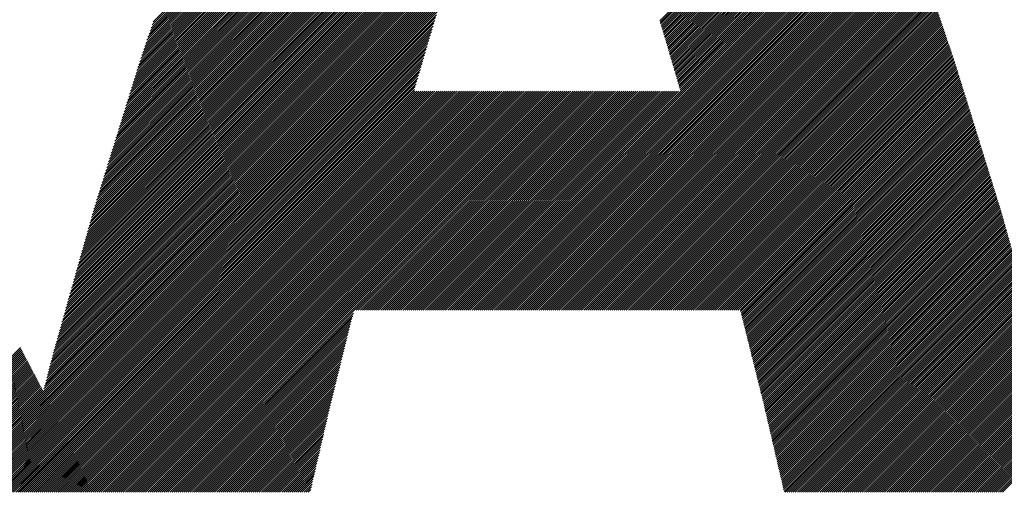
# Model space of a CAD drawing. Header units: millimetres. Extents: x 0 to 594, y 0 to 420.
# Tile 19 of 112: x 164.64 to 168.96, y 179.37 to 181.44. Entities that reach past the tile are written whole.
import ezdxf

# ---------------------------------------------------------------- set-up
doc = ezdxf.new("R2010")
doc.units = ezdxf.units.MM
doc.header["$LTSCALE"] = 0.257233
doc.layers.add('NoLayerName_001', color=7, linetype='Continuous')
doc.layers.add('NoLayerName_002', color=7, linetype='Continuous')

# ---------------------------------------------------------------- blocks, each defined once
blk = doc.blocks.new('JZB_0005')
at = {"layer": 'NoLayerName_002', "color": 164, "linetype": 'Continuous', "lineweight": 25}
for p, q in [((17.2597, 2.077), (19.7631, 4.5804)), ((17.2643, 2.0904), (19.7603, 4.5865)), ((17.2688, 2.1039), (19.7575, 4.5926)), ((17.228, 1.9828), (19.7828, 4.5376)), ((17.2325, 1.9963), (19.7799, 4.5437)), ((17.2371, 2.0097), (19.7771, 4.5498)), ((17.2416, 2.0232), (19.7743, 4.5559)), ((17.2461, 2.0366), (19.7715, 4.562)), ((17.2507, 2.0501), (19.7687, 4.5681)), ((17.2552, 2.0635), (19.7659, 4.5742)), ((17.1977, 1.8902), (19.8024, 4.4949)), ((17.2017, 1.9032), (19.7996, 4.501)), ((17.2057, 1.9161), (19.7968, 4.5071)), ((17.2098, 1.9291), (19.794, 4.5132)), ((17.2144, 1.9425), (19.7912, 4.5193)), ((17.2189, 1.956), (19.7884, 4.5254)), ((17.2234, 1.9694), (19.7856, 4.5315)), ((17.1696, 1.7997), (19.822, 4.4522)), ((17.1736, 1.8127), (19.8192, 4.4583)), ((17.1776, 1.8256), (19.8164, 4.4644)), ((17.1816, 1.8385), (19.8136, 4.4705)), ((17.1857, 1.8514), (19.8108, 4.4766)), ((17.1897, 1.8644), (19.808, 4.4827)), ((17.1937, 1.8773), (19.8052, 4.4888)), ((17.1575, 1.761), (18.9835, 3.587)), ((17.1616, 1.7739), (18.9884, 3.6007)), ((17.1656, 1.7868), (18.9933, 3.6145)), ((17.1455, 1.7222), (18.969, 3.5457)), ((17.1495, 1.7351), (18.9738, 3.5594)), ((17.1535, 1.748), (18.9787, 3.5732)), ((17.1334, 1.6834), (18.9546, 3.5046)), ((17.1374, 1.6963), (18.9593, 3.5182)), ((17.1415, 1.7093), (18.9641, 3.5319)), ((17.1214, 1.6446), (18.9407, 3.4639)), ((17.1254, 1.6576), (18.9453, 3.4775)), ((17.1294, 1.6705), (18.95, 3.491)), ((17.1093, 1.6059), (18.9267, 3.4232)), ((17.1133, 1.6188), (18.9313, 3.4368)), ((17.1174, 1.6317), (18.936, 3.4503)), ((17.0973, 1.5671), (18.9127, 3.3825)), ((17.1013, 1.58), (18.9174, 3.3961)), ((17.1053, 1.5929), (18.922, 3.4096)), ((17.0812, 1.5154), (18.8941, 3.3283)), ((17.0852, 1.5283), (18.8987, 3.3418)), ((17.0892, 1.5412), (18.9034, 3.3554)), ((17.0933, 1.5542), (18.9081, 3.3689)), ((17.0692, 1.4766), (18.8801, 3.2876)), ((17.0732, 1.4895), (18.8848, 3.3011)), ((17.0772, 1.5024), (18.8894, 3.3147)), ((17.0571, 1.4378), (18.8661, 3.2469)), ((17.0611, 1.4507), (18.8708, 3.2604)), ((17.0651, 1.4637), (18.8755, 3.274)), ((17.045, 1.399), (18.8522, 3.2062)), ((17.0491, 1.412), (18.8568, 3.2197)), ((17.0531, 1.4249), (18.8615, 3.2333)), ((17.033, 1.3603), (18.8386, 3.1659)), ((17.037, 1.3732), (18.843, 3.1792)), ((17.041, 1.3861), (18.8475, 3.1926)), ((17.0169, 1.3086), (18.8211, 3.1127)), ((17.0209, 1.3215), (18.8255, 3.126)), ((17.025, 1.3344), (18.8298, 3.1393)), ((17.029, 1.3473), (18.8342, 3.1526)), ((17.0052, 1.2702), (18.8079, 3.0728)), ((17.0089, 1.2827), (18.8123, 3.0861)), ((17.0129, 1.2956), (18.8167, 3.0994)), ((16.9947, 1.2329), (18.7948, 3.033)), ((16.9982, 1.2453), (18.7992, 3.0462)), ((17.0017, 1.2577), (18.8035, 3.0595)), ((16.9842, 1.1957), (18.7816, 2.9931)), ((16.9877, 1.2081), (18.786, 3.0064)), ((16.9912, 1.2205), (18.7904, 3.0197)), ((19.4916, 2.1084), (20.4049, 3.0218)), ((19.4936, 2.1016), (20.4073, 3.0153)), ((19.4957, 2.0947), (20.4097, 3.0087)), ((19.4978, 2.0879), (20.4121, 3.0022)), ((19.4998, 2.0811), (20.4144, 2.9957)), ((19.5019, 2.0742), (20.4168, 2.9891)), ((19.504, 2.0674), (20.4192, 2.9826)), ((16.9702, 1.146), (18.7641, 2.9399)), ((16.9737, 1.1584), (18.7685, 2.9532)), ((16.9772, 1.1709), (18.7729, 2.9665)), ((16.9807, 1.1833), (18.7772, 2.9798)), ((19.506, 2.0605), (20.4216, 2.9761)), ((19.5081, 2.0537), (20.424, 2.9695)), ((19.5102, 2.0469), (20.4263, 2.963)), ((19.5122, 2.04), (20.4287, 2.9565)), ((19.5143, 2.0332), (20.4311, 2.95)), ((19.5163, 2.0263), (20.4335, 2.9434)), ((16.9597, 1.1088), (18.7509, 2.9)), ((16.9632, 1.1212), (18.7553, 2.9133)), ((16.9667, 1.1336), (18.7597, 2.9266)), ((19.5184, 2.0194), (20.4359, 2.9369)), ((19.5204, 2.0125), (20.4382, 2.9304)), ((19.5224, 2.0056), (20.4406, 2.9238)), ((19.5244, 1.9988), (20.443, 2.9173)), ((19.5265, 1.9919), (20.4454, 2.9108)), ((19.5285, 1.985), (20.4478, 2.9043)), ((19.5305, 1.9781), (20.4501, 2.8977)), ((16.9492, 1.0716), (18.7378, 2.8602)), ((16.9527, 1.084), (18.7422, 2.8735)), ((16.9562, 1.0964), (18.7466, 2.8868)), ((19.5325, 1.9712), (20.4525, 2.8912)), ((19.5346, 1.9643), (20.4549, 2.8847)), ((19.5366, 1.9574), (20.4573, 2.8781)), ((19.5386, 1.9506), (20.4597, 2.8716)), ((19.5406, 1.9437), (20.462, 2.8651)), ((19.5426, 1.9368), (20.4644, 2.8586)), ((19.5447, 1.9299), (20.4668, 2.852)), ((16.9387, 1.0343), (18.7251, 2.8207)), ((16.9422, 1.0467), (18.7292, 2.8338)), ((16.9457, 1.0591), (18.7334, 2.8469)), ((19.5467, 1.923), (20.4692, 2.8455)), ((19.5487, 1.9161), (20.4716, 2.839)), ((19.5507, 1.9092), (20.4739, 2.8324)), ((19.5528, 1.9024), (20.4763, 2.8259)), ((19.5548, 1.8955), (20.4787, 2.8194)), ((19.5568, 1.8886), (20.4811, 2.8129)), ((16.9247, 0.9847), (18.7085, 2.7685)), ((16.9282, 0.9971), (18.7126, 2.7816)), ((16.9317, 1.0095), (18.7168, 2.7946)), ((16.9352, 1.0219), (18.7209, 2.8077)), ((19.5588, 1.8817), (20.4835, 2.8063)), ((19.5609, 1.8748), (20.4858, 2.7998)), ((19.5629, 1.8679), (20.4882, 2.7933)), ((19.5649, 1.861), (20.4906, 2.7867)), ((19.5669, 1.8541), (20.493, 2.7802)), ((19.5689, 1.8472), (20.4953, 2.7737)), ((19.5709, 1.8403), (20.4977, 2.7671)), ((16.9142, 0.9474), (18.6961, 2.7294)), ((16.9177, 0.9599), (18.7002, 2.7424)), ((16.9212, 0.9723), (18.7044, 2.7555)), ((18.6234, 0.8394), (20.512, 2.728)), ((19.5729, 1.8334), (20.5001, 2.7606)), ((19.5749, 1.8265), (20.5025, 2.7541)), ((19.5769, 1.8196), (20.5049, 2.7476)), ((19.5789, 1.8127), (20.5072, 2.741)), ((19.5809, 1.8058), (20.5096, 2.7345)), ((16.9036, 0.9102), (18.6837, 2.6902)), ((16.9071, 0.9226), (18.6878, 2.7033)), ((16.9106, 0.935), (18.6919, 2.7163)), ((18.6323, 0.8394), (20.5144, 2.7214)), ((18.6412, 0.8394), (20.5168, 2.7149)), ((18.6501, 0.8394), (20.5191, 2.7084)), ((18.659, 0.8394), (20.5215, 2.7019)), ((18.668, 0.8394), (20.5239, 2.6953)), ((18.6769, 0.8394), (20.5263, 2.6888)), ((18.6858, 0.8394), (20.5287, 2.6823)), ((16.8896, 0.8606), (18.6671, 2.638)), ((16.8931, 0.873), (18.6712, 2.6511)), ((16.8966, 0.8854), (18.6754, 2.6641)), ((16.9001, 0.8978), (18.6795, 2.6772)), ((18.6947, 0.8394), (20.531, 2.6757)), ((18.7036, 0.8394), (20.5334, 2.6692)), ((18.7125, 0.8394), (20.5358, 2.6627)), ((18.7214, 0.8394), (20.5382, 2.6562)), ((18.7303, 0.8394), (20.5406, 2.6496)), ((18.7392, 0.8394), (20.5429, 2.6431)), ((18.7481, 0.8394), (20.5453, 2.6366)), ((16.8791, 0.8233), (18.6547, 2.5989)), ((16.8826, 0.8357), (18.6588, 2.6119)), ((16.8861, 0.8481), (18.6629, 2.625)), ((18.757, 0.8394), (20.5477, 2.63)), ((18.7659, 0.8394), (20.5501, 2.6235)), ((18.7749, 0.8394), (20.5525, 2.617)), ((18.7838, 0.8394), (20.5548, 2.6104)), ((18.7927, 0.8394), (20.5572, 2.6039)), ((18.8016, 0.8394), (20.5596, 2.5974)), ((16.8686, 0.7861), (18.6422, 2.5597)), ((16.8721, 0.7985), (18.6464, 2.5728)), ((16.8756, 0.8109), (18.6505, 2.5858)), ((18.8105, 0.8394), (20.562, 2.5909)), ((18.8194, 0.8394), (20.5643, 2.5843)), ((18.8283, 0.8394), (20.5667, 2.5778)), ((18.8372, 0.8394), (20.569, 2.5712)), ((18.8461, 0.8394), (20.5713, 2.5645)), ((18.855, 0.8394), (20.5735, 2.5579)), ((18.8639, 0.8394), (20.5758, 2.5512)), ((16.8546, 0.7364), (18.6257, 2.5075)), ((16.8581, 0.7489), (18.6298, 2.5206)), ((16.8616, 0.7613), (18.634, 2.5336)), ((16.8651, 0.7737), (18.6381, 2.5467)), ((18.8728, 0.8394), (20.578, 2.5446)), ((18.8818, 0.8394), (20.5803, 2.5379)), ((18.8907, 0.8394), (20.5825, 2.5312)), ((18.8996, 0.8394), (20.5848, 2.5246)), ((18.9085, 0.8394), (20.587, 2.5179)), ((18.9174, 0.8394), (20.5893, 2.5113)), ((16.8441, 0.6992), (18.6137, 2.4688)), ((16.8476, 0.7116), (18.6176, 2.4817)), ((16.8511, 0.724), (18.6216, 2.4945)), ((18.9263, 0.8394), (20.5915, 2.5046)), ((18.9352, 0.8394), (20.5938, 2.4979)), ((18.9441, 0.8394), (20.596, 2.4913)), ((18.953, 0.8394), (20.5983, 2.4846)), ((18.9619, 0.8394), (20.6005, 2.478)), ((18.9708, 0.8394), (20.6028, 2.4713)), ((18.9797, 0.8394), (20.605, 2.4646)), ((16.8336, 0.662), (18.6019, 2.4303)), ((16.8371, 0.6744), (18.6059, 2.4432)), ((16.8406, 0.6868), (18.6098, 2.456)), ((18.9887, 0.8394), (20.6073, 2.458)), ((18.9976, 0.8394), (20.6095, 2.4513)), ((19.0065, 0.8394), (20.6117, 2.4447)), ((19.0154, 0.8394), (20.614, 2.438)), ((19.0243, 0.8394), (20.6162, 2.4313)), ((19.0332, 0.8394), (20.6185, 2.4247)), ((16.8206, 0.6134), (18.5863, 2.379)), ((16.8237, 0.6254), (18.5902, 2.3918)), ((16.8268, 0.6374), (18.5941, 2.4047)), ((16.8301, 0.6496), (18.598, 2.4175)), ((19.0421, 0.8394), (20.6207, 2.418)), ((19.051, 0.8394), (20.623, 2.4114)), ((19.0599, 0.8394), (20.6252, 2.4047)), ((19.0688, 0.8394), (20.6275, 2.398)), ((19.0777, 0.8394), (20.6297, 2.3914)), ((19.0866, 0.8394), (20.632, 2.3847)), ((19.0956, 0.8394), (20.6342, 2.3781)), ((16.8113, 0.5773), (18.5745, 2.3405)), ((16.8144, 0.5893), (18.5784, 2.3533)), ((16.8175, 0.6013), (18.5823, 2.3662)), ((19.1045, 0.8394), (20.6365, 2.3714)), ((19.1134, 0.8394), (20.6387, 2.3647)), ((19.1223, 0.8394), (20.641, 2.3581)), ((19.1312, 0.8394), (20.6432, 2.3514)), ((19.1401, 0.8394), (20.6455, 2.3448)), ((19.149, 0.8394), (20.6477, 2.3381)), ((16.802, 0.5413), (18.5627, 2.302)), ((16.8051, 0.5533), (18.5666, 2.3149)), ((16.8082, 0.5653), (18.5706, 2.3277)), ((19.1579, 0.8394), (20.65, 2.3314)), ((19.1668, 0.8394), (20.6522, 2.3248)), ((19.1757, 0.8394), (20.6545, 2.3181)), ((19.1846, 0.8394), (20.6567, 2.3115)), ((19.1936, 0.8394), (20.659, 2.3048)), ((19.2025, 0.8394), (20.6612, 2.2981)), ((19.2114, 0.8394), (20.6635, 2.2915)), ((16.7896, 0.4932), (18.547, 2.2507)), ((16.7927, 0.5053), (18.5509, 2.2635)), ((16.7958, 0.5173), (18.5549, 2.2764)), ((16.7989, 0.5293), (18.5588, 2.2892)), ((19.2203, 0.8394), (20.6657, 2.2848)), ((19.2292, 0.8394), (20.668, 2.2781)), ((19.2381, 0.8394), (20.6702, 2.2715)), ((19.247, 0.8394), (20.6724, 2.2648)), ((19.2559, 0.8394), (20.6747, 2.2582)), ((19.2648, 0.8394), (20.6769, 2.2515)), ((16.7802, 0.4572), (18.5352, 2.2122)), ((16.7834, 0.4692), (18.5392, 2.225)), ((16.7865, 0.4812), (18.5431, 2.2379)), ((19.2737, 0.8394), (20.6792, 2.2448)), ((19.2826, 0.8394), (20.6814, 2.2382)), ((19.2915, 0.8394), (20.6837, 2.2315)), ((19.3005, 0.8394), (20.6859, 2.2249)), ((19.3094, 0.8394), (20.6882, 2.2182)), ((19.3183, 0.8394), (20.6904, 2.2115)), ((19.3272, 0.8394), (20.6927, 2.2049)), ((16.7678, 0.4092), (18.5195, 2.1609)), ((16.7709, 0.4212), (18.5235, 2.1737)), ((16.774, 0.4332), (18.5274, 2.1865)), ((16.7771, 0.4452), (18.5313, 2.1994)), ((19.3361, 0.8394), (20.6949, 2.1982)), ((19.345, 0.8394), (20.6972, 2.1916)), ((19.3539, 0.8394), (20.6994, 2.1849)), ((19.3628, 0.8394), (20.7017, 2.1782)), ((19.3717, 0.8394), (20.7039, 2.1716)), ((19.3806, 0.8394), (20.7062, 2.1649)), ((16.7585, 0.3731), (18.5082, 2.1228)), ((16.7616, 0.3851), (18.5119, 2.1354)), ((16.7647, 0.3971), (18.5156, 2.148)), ((19.3895, 0.8394), (20.7084, 2.1583)), ((19.3984, 0.8394), (20.7107, 2.1516)), ((19.4074, 0.8394), (20.7129, 2.1449)), ((19.4163, 0.8394), (20.7152, 2.1383)), ((19.4252, 0.8394), (20.7174, 2.1316)), ((19.4341, 0.8394), (20.7197, 2.125)), ((19.443, 0.8394), (20.7219, 2.1183)), ((16.7492, 0.3371), (18.497, 2.0849)), ((16.7523, 0.3491), (18.5007, 2.0975)), ((16.7554, 0.3611), (18.5044, 2.1101)), ((19.4519, 0.8394), (20.7242, 2.1116)), ((19.4608, 0.8394), (20.7264, 2.105)), ((19.4697, 0.8394), (20.7287, 2.0983)), ((19.4786, 0.8394), (20.7309, 2.0917)), ((19.4875, 0.8394), (20.7331, 2.085)), ((19.4964, 0.8394), (20.7354, 2.0783)), ((16.7379, 0.2902), (18.4821, 2.0343)), ((16.7408, 0.3019), (18.4858, 2.047)), ((16.7436, 0.3136), (18.4896, 2.0596)), ((16.7464, 0.3254), (18.4933, 2.0722)), ((19.5053, 0.8394), (20.7376, 2.0717)), ((19.5143, 0.8394), (20.7399, 2.065)), ((19.5232, 0.8394), (20.7421, 2.0584)), ((19.5321, 0.8394), (20.7444, 2.0517)), ((19.541, 0.8394), (20.7466, 2.045)), ((19.5499, 0.8394), (20.7489, 2.0384)), ((19.5588, 0.8394), (20.7511, 2.0317)), ((16.7295, 0.255), (18.4709, 1.9965)), ((16.7323, 0.2667), (18.4747, 2.0091)), ((16.7351, 0.2784), (18.4784, 2.0217)), ((19.5677, 0.8394), (20.7534, 2.0251)), ((19.5766, 0.8394), (20.7556, 2.0184)), ((19.5855, 0.8394), (20.7579, 2.0117)), ((19.5944, 0.8394), (20.7601, 2.0051)), ((19.6033, 0.8394), (20.7624, 1.9984)), ((19.6122, 0.8394), (20.7646, 1.9918)), ((16.7182, 0.2081), (18.4561, 1.9459)), ((16.721, 0.2198), (18.4598, 1.9586)), ((16.7238, 0.2315), (18.4635, 1.9712)), ((16.7266, 0.2433), (18.4672, 1.9838)), ((19.6212, 0.8394), (20.7669, 1.9851)), ((19.6301, 0.8394), (20.7691, 1.9784)), ((19.639, 0.8394), (20.7714, 1.9718)), ((19.6479, 0.8394), (20.7736, 1.9651)), ((19.6568, 0.8394), (20.7759, 1.9585)), ((19.6657, 0.8394), (20.7781, 1.9518)), ((19.6746, 0.8394), (20.7804, 1.9451)), ((16.7097, 0.1729), (18.4449, 1.908)), ((16.7125, 0.1846), (18.4486, 1.9207)), ((16.7154, 0.1963), (18.4523, 1.9333)), ((19.6835, 0.8394), (20.7826, 1.9385)), ((19.6924, 0.8394), (20.7849, 1.9318)), ((19.7013, 0.8394), (20.7871, 1.9251)), ((19.7102, 0.8394), (20.7892, 1.9183)), ((19.7191, 0.8394), (20.7913, 1.9115)), ((19.7281, 0.8394), (20.7934, 1.9047)), ((16.7013, 0.1377), (18.4337, 1.8701)), ((16.7041, 0.1494), (18.4374, 1.8828)), ((16.7069, 0.1611), (18.4412, 1.8954)), ((19.737, 0.8394), (20.7955, 1.8979)), ((19.7459, 0.8394), (20.7976, 1.8911)), ((19.7548, 0.8394), (20.7997, 1.8843)), ((19.7637, 0.8394), (20.8018, 1.8775)), ((19.7726, 0.8394), (20.804, 1.8707)), ((19.7815, 0.8394), (20.8061, 1.8639)), ((16.69, 0.0908), (18.4188, 1.8196)), ((16.6928, 0.1025), (18.4225, 1.8322)), ((16.6956, 0.1142), (18.4263, 1.8449)), ((16.6984, 0.126), (18.43, 1.8575)), ((19.7904, 0.8394), (20.8082, 1.8571)), ((19.7993, 0.8394), (20.8103, 1.8503)), ((19.8082, 0.8394), (20.8124, 1.8435)), ((19.8171, 0.8394), (20.8145, 1.8368)), ((19.826, 0.8394), (20.8166, 1.83)), ((19.835, 0.8394), (20.8187, 1.8232)), ((19.8439, 0.8394), (20.8208, 1.8164)), ((16.6787, 0.0438), (18.4341, 1.7993)), ((16.6815, 0.0556), (18.4252, 1.7993)), ((16.6835, 0.0398), (18.443, 1.7993)), ((16.6843, 0.0673), (18.4163, 1.7993)), ((16.6871, 0.079), (18.4151, 1.807)), ((16.6924, 0.0398), (18.4519, 1.7993)), ((16.7014, 0.0398), (18.4608, 1.7993)), ((16.7103, 0.0398), (18.4697, 1.7993)), ((16.7192, 0.0398), (18.4787, 1.7993)), ((16.7281, 0.0398), (18.4876, 1.7993)), ((16.737, 0.0398), (18.4965, 1.7993)), ((16.7459, 0.0398), (18.5054, 1.7993)), ((16.7548, 0.0398), (18.5143, 1.7993)), ((16.7637, 0.0398), (18.5232, 1.7993)), ((16.7726, 0.0398), (18.5321, 1.7993)), ((16.7815, 0.0398), (18.541, 1.7993)), ((16.7904, 0.0398), (18.5499, 1.7993)), ((16.7993, 0.0398), (18.5588, 1.7993)), ((16.8083, 0.0398), (18.5677, 1.7993)), ((16.8172, 0.0398), (18.5766, 1.7993)), ((16.8261, 0.0398), (18.5856, 1.7993)), ((16.835, 0.0398), (18.5945, 1.7993)), ((16.8439, 0.0398), (18.6034, 1.7993)), ((16.8528, 0.0398), (18.6123, 1.7993)), ((16.8617, 0.0398), (18.6212, 1.7993)), ((16.8706, 0.0398), (18.6301, 1.7993)), ((16.8795, 0.0398), (18.639, 1.7993)), ((16.8884, 0.0398), (18.6479, 1.7993)), ((16.8973, 0.0398), (18.6568, 1.7993)), ((16.9062, 0.0398), (18.6657, 1.7993)), ((16.9152, 0.0398), (18.6746, 1.7993)), ((16.9241, 0.0398), (18.6835, 1.7993)), ((16.933, 0.0398), (18.6925, 1.7993)), ((16.9419, 0.0398), (18.7014, 1.7993)), ((16.9508, 0.0398), (18.7103, 1.7993)), ((16.9597, 0.0398), (18.7192, 1.7993)), ((16.9686, 0.0398), (18.7281, 1.7993)), ((16.9775, 0.0398), (18.737, 1.7993)), ((16.9864, 0.0398), (18.7459, 1.7993)), ((16.9953, 0.0398), (18.7548, 1.7993)), ((17.0042, 0.0398), (18.7637, 1.7993)), ((17.0132, 0.0398), (18.7726, 1.7993)), ((17.0221, 0.0398), (18.7815, 1.7993)), ((17.031, 0.0398), (18.7904, 1.7993)), ((17.0399, 0.0398), (18.7994, 1.7993)), ((17.0488, 0.0398), (18.8083, 1.7993)), ((17.0577, 0.0398), (18.8172, 1.7993)), ((17.0666, 0.0398), (18.8261, 1.7993)), ((17.0755, 0.0398), (18.835, 1.7993)), ((17.0844, 0.0398), (18.8439, 1.7993)), ((17.0933, 0.0398), (18.8528, 1.7993)), ((17.1022, 0.0398), (18.8617, 1.7993)), ((17.1111, 0.0398), (18.8706, 1.7993)), ((17.1201, 0.0398), (18.8795, 1.7993)), ((17.129, 0.0398), (18.8884, 1.7993)), ((17.1379, 0.0398), (18.8973, 1.7993)), ((17.1468, 0.0398), (18.9063, 1.7993)), ((17.1557, 0.0398), (18.9152, 1.7993)), ((17.1646, 0.0398), (18.9241, 1.7993)), ((17.1735, 0.0398), (18.933, 1.7993)), ((17.1824, 0.0398), (18.9419, 1.7993)), ((17.1913, 0.0398), (18.9508, 1.7993)), ((17.2002, 0.0398), (18.9597, 1.7993)), ((17.2091, 0.0398), (18.9686, 1.7993)), ((17.218, 0.0398), (18.9775, 1.7993)), ((17.227, 0.0398), (18.9864, 1.7993)), ((17.2359, 0.0398), (18.9953, 1.7993)), ((17.2448, 0.0398), (19.0042, 1.7993)), ((17.2537, 0.0398), (19.0132, 1.7993)), ((17.2626, 0.0398), (19.0221, 1.7993)), ((17.2715, 0.0398), (19.031, 1.7993)), ((17.2804, 0.0398), (19.0399, 1.7993)), ((17.2893, 0.0398), (19.0488, 1.7993)), ((17.2982, 0.0398), (19.0577, 1.7993)), ((17.3071, 0.0398), (19.0666, 1.7993)), ((17.316, 0.0398), (19.0755, 1.7993)), ((17.3249, 0.0398), (19.0844, 1.7993)), ((17.3339, 0.0398), (19.0933, 1.7993)), ((17.3428, 0.0398), (19.1022, 1.7993)), ((18.1513, 0.8394), (19.1112, 1.7993)), ((18.1602, 0.8394), (19.1201, 1.7993)), ((18.1691, 0.8394), (19.129, 1.7993)), ((18.178, 0.8394), (19.1379, 1.7993)), ((18.1869, 0.8394), (19.1468, 1.7993)), ((18.1958, 0.8394), (19.1557, 1.7993)), ((18.2047, 0.8394), (19.1646, 1.7993)), ((18.2136, 0.8394), (19.1735, 1.7993)), ((18.2225, 0.8394), (19.1824, 1.7993)), ((18.2314, 0.8394), (19.1913, 1.7993)), ((18.2403, 0.8394), (19.2002, 1.7993)), ((18.2493, 0.8394), (19.2091, 1.7993)), ((18.2582, 0.8394), (19.2181, 1.7993)), ((18.2671, 0.8394), (19.227, 1.7993)), ((18.276, 0.8394), (19.2359, 1.7993)), ((18.2849, 0.8394), (19.2448, 1.7993)), ((18.2938, 0.8394), (19.2537, 1.7993)), ((18.3027, 0.8394), (19.2626, 1.7993)), ((18.3116, 0.8394), (19.2715, 1.7993)), ((18.3205, 0.8394), (19.2804, 1.7993)), ((18.3294, 0.8394), (19.2893, 1.7993)), ((18.3383, 0.8394), (19.2982, 1.7993)), ((18.3472, 0.8394), (19.3071, 1.7993)), ((18.3562, 0.8394), (19.316, 1.7993)), ((18.3651, 0.8394), (19.325, 1.7993)), ((18.374, 0.8394), (19.3339, 1.7993)), ((18.3829, 0.8394), (19.3428, 1.7993)), ((18.3918, 0.8394), (19.3517, 1.7993)), ((18.4007, 0.8394), (19.3606, 1.7993)), ((18.4096, 0.8394), (19.3695, 1.7993)), ((18.4185, 0.8394), (19.3784, 1.7993)), ((18.4274, 0.8394), (19.3873, 1.7993)), ((18.4363, 0.8394), (19.3962, 1.7993)), ((18.4452, 0.8394), (19.4051, 1.7993)), ((18.4542, 0.8394), (19.414, 1.7993)), ((18.4631, 0.8394), (19.4229, 1.7993)), ((18.472, 0.8394), (19.4319, 1.7993)), ((18.4809, 0.8394), (19.4408, 1.7993)), ((18.4898, 0.8394), (19.4497, 1.7993)), ((18.4987, 0.8394), (19.4586, 1.7993)), ((18.5076, 0.8394), (19.4675, 1.7993)), ((18.5165, 0.8394), (19.4764, 1.7993)), ((18.5254, 0.8394), (19.4853, 1.7993)), ((18.5343, 0.8394), (19.4942, 1.7993)), ((18.5432, 0.8394), (19.5031, 1.7993)), ((18.5521, 0.8394), (19.512, 1.7993)), ((18.5611, 0.8394), (19.5209, 1.7993)), ((18.57, 0.8394), (19.5298, 1.7993)), ((18.5789, 0.8394), (19.5388, 1.7993)), ((18.5878, 0.8394), (19.5477, 1.7993)), ((18.5967, 0.8394), (19.5566, 1.7993)), ((18.6056, 0.8394), (19.5655, 1.7993)), ((18.6145, 0.8394), (19.5744, 1.7993)), ((19.8466, 0.8332), (20.823, 1.8096)), ((19.8484, 0.8261), (20.8251, 1.8028)), ((19.8502, 0.819), (20.8272, 1.796)), ((19.852, 0.8119), (20.8293, 1.7892)), ((19.8537, 0.8047), (20.8314, 1.7824)), ((19.8555, 0.7976), (20.8335, 1.7756)), ((19.8573, 0.7905), (20.8356, 1.7688)), ((19.8591, 0.7833), (20.8377, 1.762)), ((19.8609, 0.7762), (20.8399, 1.7552)), ((19.8626, 0.7691), (20.842, 1.7484)), ((19.8644, 0.7619), (20.8441, 1.7416)), ((19.8662, 0.7548), (20.8462, 1.7348)), ((19.868, 0.7477), (20.8483, 1.728)), ((19.8698, 0.7405), (20.8504, 1.7212)), ((19.8715, 0.7334), (20.8525, 1.7144)), ((19.8733, 0.7263), (20.8546, 1.7076)), ((19.8751, 0.7192), (20.8568, 1.7008)), ((19.8769, 0.712), (20.8589, 1.694)), ((19.8786, 0.7049), (20.861, 1.6872)), ((19.8804, 0.6978), (20.8631, 1.6804)), ((19.8822, 0.6906), (20.8652, 1.6736)), ((19.884, 0.6835), (20.8673, 1.6668)), ((19.8858, 0.6764), (20.8694, 1.6601)), ((19.8875, 0.6692), (20.8715, 1.6533)), ((19.8893, 0.6621), (20.8737, 1.6465)), ((19.8911, 0.655), (20.8758, 1.6397)), ((19.8929, 0.6479), (20.8779, 1.6329)), ((19.8946, 0.6407), (20.88, 1.6261)), ((19.8964, 0.6336), (20.8821, 1.6193)), ((19.8982, 0.6265), (20.8842, 1.6125)), ((19.9, 0.6193), (20.8863, 1.6057)), ((19.9018, 0.6122), (20.8884, 1.5989)), ((19.9035, 0.6051), (20.8906, 1.5921)), ((19.9053, 0.5979), (20.8927, 1.5853)), ((19.9071, 0.5908), (20.8948, 1.5785)), ((19.9089, 0.5837), (20.8969, 1.5717)), ((19.9107, 0.5766), (20.899, 1.5649)), ((19.9124, 0.5694), (20.9011, 1.5581)), ((19.9142, 0.5623), (20.9032, 1.5513)), ((19.916, 0.5552), (20.9053, 1.5445)), ((19.9178, 0.548), (20.9075, 1.5377)), ((19.9195, 0.5409), (20.9096, 1.5309)), ((19.9213, 0.5338), (20.9117, 1.5241)), ((19.9231, 0.5266), (20.9138, 1.5173)), ((19.9249, 0.5195), (20.9159, 1.5105)), ((19.9267, 0.5124), (20.918, 1.5037)), ((19.9284, 0.5053), (20.9201, 1.4969)), ((19.9302, 0.4981), (20.9222, 1.4901)), ((19.932, 0.491), (20.9243, 1.4834)), ((19.9338, 0.4839), (20.9265, 1.4766)), ((19.9355, 0.4767), (20.9286, 1.4698)), ((19.9373, 0.4696), (20.9307, 1.463)), ((19.9391, 0.4625), (20.9328, 1.4562)), ((19.9409, 0.4553), (20.9349, 1.4494)), ((19.9427, 0.4482), (20.937, 1.4426)), ((19.9444, 0.4411), (20.9391, 1.4358)), ((19.9462, 0.434), (20.9412, 1.429)), ((19.948, 0.4268), (20.9434, 1.4222)), ((19.9497, 0.4196), (20.9455, 1.4154)), ((19.9513, 0.4124), (20.9476, 1.4086)), ((19.953, 0.4051), (20.9497, 1.4018)), ((19.9547, 0.3979), (20.9518, 1.395)), ((19.9564, 0.3907), (20.9539, 1.3882)), ((19.9581, 0.3834), (20.956, 1.3814)), ((19.9597, 0.3762), (20.9581, 1.3746)), ((19.9614, 0.369), (20.9603, 1.3678)), ((19.9631, 0.3617), (20.9624, 1.361)), ((19.9648, 0.3545), (20.9645, 1.3542)), ((19.9664, 0.3473), (20.9666, 1.3474)), ((19.9681, 0.34), (20.9687, 1.3406)), ((19.9698, 0.3328), (20.9708, 1.3338)), ((19.9715, 0.3256), (20.9729, 1.327)), ((19.9732, 0.3184), (20.975, 1.3202)), ((19.9748, 0.3111), (20.9772, 1.3134)), ((19.9765, 0.3039), (20.9793, 1.3067)), ((19.9782, 0.2967), (20.9814, 1.2999)), ((19.9799, 0.2894), (20.9835, 1.2931)), ((19.9815, 0.2822), (20.9856, 1.2863)), ((19.9832, 0.275), (20.9877, 1.2795)), ((19.9849, 0.2677), (20.9897, 1.2725)), ((19.9866, 0.2605), (20.9916, 1.2656)), ((19.9883, 0.2533), (20.9936, 1.2586)), ((19.9899, 0.2461), (20.9956, 1.2517)), ((19.9916, 0.2388), (20.9975, 1.2447)), ((19.9933, 0.2316), (20.9995, 1.2378)), ((19.995, 0.2244), (21.0015, 1.2308)), ((19.9967, 0.2171), (21.0034, 1.2239)), ((19.9983, 0.2099), (21.0054, 1.2169)), ((20, 0.2027), (21.0073, 1.21)), ((20.0017, 0.1954), (21.0093, 1.2031)), ((20.0034, 0.1882), (21.0113, 1.1961)), ((20.005, 0.181), (21.0132, 1.1892)), ((20.0067, 0.1737), (21.0152, 1.1822)), ((20.0084, 0.1665), (21.0171, 1.1753)), ((20.0101, 0.1593), (21.0191, 1.1683)), ((20.0118, 0.1521), (21.0211, 1.1614)), ((20.0134, 0.1448), (21.023, 1.1544)), ((20.0151, 0.1376), (21.025, 1.1475)), ((20.0168, 0.1304), (21.0269, 1.1405)), ((20.0185, 0.1231), (21.0289, 1.1336)), ((20.0201, 0.1159), (21.0309, 1.1266)), ((20.0218, 0.1087), (21.0328, 1.1197)), ((20.0235, 0.1014), (21.0348, 1.1127)), ((20.0252, 0.0942), (21.0367, 1.1058)), ((20.0269, 0.087), (21.0387, 1.0988)), ((20.0285, 0.0798), (21.0407, 1.0919)), ((20.0302, 0.0725), (21.0426, 1.0849)), ((20.0319, 0.0653), (21.0446, 1.078)), ((20.0336, 0.0581), (21.0466, 1.071)), ((20.0352, 0.0508), (21.0485, 1.0641)), ((20.0369, 0.0436), (21.0505, 1.0572)), ((20.042, 0.0398), (21.0524, 1.0502)), ((20.0509, 0.0398), (21.0544, 1.0433)), ((20.0598, 0.0398), (21.0564, 1.0363)), ((20.0687, 0.0398), (21.0583, 1.0294)), ((20.0777, 0.0398), (21.0603, 1.0224)), ((20.0866, 0.0398), (21.0622, 1.0155)), ((20.0955, 0.0398), (21.0642, 1.0085)), ((20.1044, 0.0398), (21.0662, 1.0016)), ((20.1133, 0.0398), (21.0681, 0.9946)), ((20.1222, 0.0398), (21.0701, 0.9877)), ((20.1311, 0.0398), (21.072, 0.9807)), ((20.14, 0.0398), (21.074, 0.9738)), ((20.1489, 0.0398), (21.076, 0.9668)), ((20.1578, 0.0398), (21.0779, 0.9599)), ((20.1667, 0.0398), (21.0799, 0.9529)), ((20.1756, 0.0398), (21.0818, 0.946)), ((20.1846, 0.0398), (21.0838, 0.939)), ((20.1935, 0.0398), (21.0858, 0.9321)), ((20.2024, 0.0398), (21.0877, 0.9251)), ((20.2113, 0.0398), (21.0897, 0.9182)), ((20.2202, 0.0398), (21.0917, 0.9113)), ((20.2291, 0.0398), (21.0936, 0.9043)), ((20.238, 0.0398), (21.0956, 0.8974)), ((20.2469, 0.0398), (21.0975, 0.8904)), ((20.2558, 0.0398), (21.0995, 0.8835)), ((20.2647, 0.0398), (21.1015, 0.8765)), ((20.2736, 0.0398), (21.1034, 0.8696)), ((17.3517, 0.0398), (18.1502, 0.8383)), ((17.3606, 0.0398), (18.1472, 0.8264)), ((20.2825, 0.0398), (21.1054, 0.8626)), ((20.2915, 0.0398), (21.1073, 0.8557)), ((20.3004, 0.0398), (21.1093, 0.8487)), ((20.3093, 0.0398), (21.1113, 0.8418)), ((20.3182, 0.0398), (21.1132, 0.8348)), ((20.3271, 0.0398), (21.1152, 0.8279)), ((20.336, 0.0398), (21.1171, 0.8209)), ((17.3695, 0.0398), (18.1443, 0.8146)), ((17.3784, 0.0398), (18.1413, 0.8027)), ((17.3873, 0.0398), (18.1383, 0.7908)), ((17.3962, 0.0398), (18.1354, 0.779)), ((20.3449, 0.0398), (21.1191, 0.814)), ((20.3538, 0.0398), (21.1211, 0.807)), ((20.3627, 0.0398), (21.123, 0.8001)), ((20.3716, 0.0398), (21.125, 0.7931)), ((20.3805, 0.0398), (21.1269, 0.7862)), ((20.3894, 0.0398), (21.1289, 0.7793)), ((17.4051, 0.0398), (18.1324, 0.7671)), ((17.414, 0.0398), (18.1295, 0.7552)), ((17.4229, 0.0398), (18.1265, 0.7434)), ((20.3984, 0.0398), (21.1309, 0.7723)), ((20.4073, 0.0398), (21.1328, 0.7654)), ((20.4162, 0.0398), (21.1348, 0.7584)), ((20.4251, 0.0398), (21.1368, 0.7515)), ((20.434, 0.0398), (21.1387, 0.7445)), ((20.4429, 0.0398), (21.1407, 0.7376)), ((17.4318, 0.0398), (18.1236, 0.7315)), ((17.4408, 0.0398), (18.1206, 0.7196)), ((17.4497, 0.0398), (18.1177, 0.7078)), ((17.4586, 0.0398), (18.1147, 0.6959)), ((20.4518, 0.0398), (21.1426, 0.7306)), ((20.4607, 0.0398), (21.1446, 0.7237)), ((20.4696, 0.0398), (21.1466, 0.7167)), ((20.4785, 0.0398), (21.1485, 0.7098)), ((20.4874, 0.0398), (21.1505, 0.7028)), ((20.4963, 0.0398), (21.1524, 0.6959)), ((16.0509, 0.0397), (16.686, 0.6748)), ((16.0598, 0.0397), (16.6891, 0.6689)), ((16.0687, 0.0397), (16.6922, 0.6631)), ((16.0777, 0.0397), (16.6952, 0.6573)), ((16.0866, 0.0397), (16.6983, 0.6514)), ((17.4675, 0.0398), (18.1117, 0.684)), ((17.4764, 0.0398), (18.1088, 0.6722)), ((17.4853, 0.0398), (18.1058, 0.6603)), ((17.4942, 0.0398), (18.1029, 0.6484)), ((20.5053, 0.0398), (21.1544, 0.6889)), ((20.5142, 0.0398), (21.1564, 0.682)), ((20.5231, 0.0398), (21.1583, 0.675)), ((20.532, 0.0398), (21.1603, 0.6681)), ((20.5409, 0.0398), (21.1622, 0.6611)), ((20.5498, 0.0398), (21.1642, 0.6542)), ((16.0955, 0.0397), (16.7014, 0.6456)), ((16.1044, 0.0397), (16.7045, 0.6398)), ((16.1133, 0.0397), (16.7075, 0.6339)), ((16.1222, 0.0397), (16.7106, 0.6281)), ((16.1311, 0.0397), (16.7137, 0.6223)), ((16.14, 0.0397), (16.7168, 0.6164)), ((16.1489, 0.0397), (16.7198, 0.6106)), ((17.5031, 0.0398), (18.0999, 0.6366)), ((17.512, 0.0398), (18.097, 0.6247)), ((17.5209, 0.0398), (18.094, 0.6129)), ((20.5587, 0.0398), (21.1662, 0.6472)), ((20.5676, 0.0398), (21.168, 0.6402)), ((20.5765, 0.0398), (21.1699, 0.6331)), ((20.5854, 0.0398), (21.1717, 0.6261)), ((20.5943, 0.0398), (21.1735, 0.619)), ((20.6032, 0.0398), (21.1754, 0.6119)), ((16.1578, 0.0397), (16.7229, 0.6048)), ((16.1667, 0.0397), (16.726, 0.5989)), ((16.1756, 0.0397), (16.7291, 0.5931)), ((16.1846, 0.0397), (16.7321, 0.5873)), ((16.1935, 0.0397), (16.7352, 0.5814)), ((16.2024, 0.0397), (16.7383, 0.5756)), ((16.2113, 0.0397), (16.7414, 0.5698)), ((16.2202, 0.0397), (16.7444, 0.5639)), ((17.5298, 0.0398), (18.091, 0.601)), ((17.5387, 0.0398), (18.0881, 0.5891)), ((17.5477, 0.0398), (18.0851, 0.5773)), ((17.5566, 0.0398), (18.0822, 0.5654)), ((20.6122, 0.0398), (21.1772, 0.6048)), ((20.6211, 0.0398), (21.179, 0.5977)), ((20.63, 0.0398), (21.1808, 0.5907)), ((20.6389, 0.0398), (21.1827, 0.5836)), ((20.6478, 0.0398), (21.1845, 0.5765)), ((20.6567, 0.0398), (21.1863, 0.5694)), ((20.6656, 0.0398), (21.1882, 0.5623)), ((16.2291, 0.0397), (16.7475, 0.5581)), ((16.238, 0.0397), (16.7506, 0.5523)), ((16.2469, 0.0397), (16.7537, 0.5464)), ((16.2558, 0.0397), (16.7567, 0.5406)), ((16.2647, 0.0397), (16.7598, 0.5348)), ((16.2736, 0.0397), (16.7629, 0.5289)), ((16.2825, 0.0397), (16.766, 0.5231)), ((17.5655, 0.0398), (18.0792, 0.5535)), ((17.5744, 0.0398), (18.0763, 0.5417)), ((17.5833, 0.0398), (18.0733, 0.5298)), ((20.6745, 0.0398), (21.19, 0.5553)), ((20.6834, 0.0398), (21.1918, 0.5482)), ((20.6923, 0.0398), (21.1936, 0.5411)), ((20.7012, 0.0398), (21.1955, 0.534)), ((20.7102, 0.0398), (21.1973, 0.5269)), ((20.7191, 0.0398), (21.1991, 0.5199)), ((16.2915, 0.0397), (16.769, 0.5173)), ((16.3004, 0.0397), (16.7721, 0.5114)), ((16.3093, 0.0397), (16.7752, 0.5056)), ((16.3182, 0.0397), (16.7783, 0.4998)), ((16.3271, 0.0397), (16.7813, 0.4939)), ((16.336, 0.0397), (16.7844, 0.4881)), ((16.3449, 0.0397), (16.7875, 0.4823)), ((16.3538, 0.0397), (16.7906, 0.4764)), ((17.5922, 0.0398), (18.0703, 0.5179)), ((17.6011, 0.0398), (18.0674, 0.5061)), ((17.61, 0.0398), (18.0644, 0.4942)), ((17.6189, 0.0398), (18.0615, 0.4823)), ((20.728, 0.0398), (21.201, 0.5128)), ((20.7369, 0.0398), (21.2028, 0.5057)), ((20.7458, 0.0398), (21.2046, 0.4986)), ((20.7547, 0.0398), (21.2065, 0.4915)), ((20.7636, 0.0398), (21.2083, 0.4845)), ((20.7725, 0.0398), (21.2101, 0.4774)), ((16.3627, 0.0397), (16.7936, 0.4706)), ((16.3716, 0.0397), (16.7967, 0.4647)), ((16.3805, 0.0397), (16.7996, 0.4587)), ((16.3895, 0.0397), (16.8025, 0.4528)), ((16.3984, 0.0397), (16.8055, 0.4468)), ((16.4073, 0.0397), (16.8084, 0.4408)), ((16.4162, 0.0397), (16.8113, 0.4348)), ((17.6278, 0.0398), (18.0585, 0.4705)), ((17.6367, 0.0398), (18.0556, 0.4586)), ((17.6456, 0.0398), (18.0526, 0.4467)), ((17.6546, 0.0398), (18.0496, 0.4349)), ((20.7814, 0.0398), (21.2119, 0.4703)), ((20.7903, 0.0398), (21.2138, 0.4632)), ((20.7992, 0.0398), (21.2156, 0.4562)), ((20.8081, 0.0398), (21.2174, 0.4491)), ((20.8171, 0.0398), (21.2193, 0.442)), ((20.826, 0.0398), (21.2211, 0.4349)), ((16.4251, 0.0397), (16.8143, 0.4289)), ((16.434, 0.0397), (16.8172, 0.4229)), ((16.4429, 0.0397), (16.8201, 0.4169)), ((16.4518, 0.0397), (16.823, 0.4109)), ((16.4607, 0.0397), (16.826, 0.4049)), ((16.4696, 0.0397), (16.8289, 0.399)), ((16.4785, 0.0397), (16.8318, 0.393)), ((17.6635, 0.0398), (18.0468, 0.4231)), ((17.6724, 0.0398), (18.0441, 0.4115)), ((17.6813, 0.0398), (18.0414, 0.3999)), ((20.8349, 0.0398), (21.2229, 0.4278)), ((20.8438, 0.0398), (21.2247, 0.4208)), ((20.8527, 0.0398), (21.2266, 0.4137)), ((20.8616, 0.0398), (21.2284, 0.4066)), ((20.8705, 0.0398), (21.2302, 0.3995)), ((20.8794, 0.0398), (21.2321, 0.3924)), ((16.4874, 0.0397), (16.8348, 0.387)), ((16.4964, 0.0397), (16.8377, 0.381)), ((16.5053, 0.0397), (16.8406, 0.375)), ((16.5142, 0.0397), (16.8435, 0.3691)), ((16.5231, 0.0397), (16.8465, 0.3631)), ((16.532, 0.0397), (16.8494, 0.3571)), ((16.5409, 0.0397), (16.8523, 0.3511)), ((17.6902, 0.0398), (18.0387, 0.3883)), ((17.6991, 0.0398), (18.036, 0.3767)), ((17.708, 0.0398), (18.0333, 0.3651)), ((17.7169, 0.0398), (18.0306, 0.3535)), ((20.8883, 0.0398), (21.2339, 0.3854)), ((20.8972, 0.0398), (21.2357, 0.3783)), ((20.9061, 0.0398), (21.2375, 0.3712)), ((20.915, 0.0398), (21.2394, 0.3641)), ((20.924, 0.0398), (21.2412, 0.357)), ((20.9329, 0.0398), (21.243, 0.35)), ((16.5498, 0.0397), (16.8553, 0.3451)), ((16.5587, 0.0397), (16.8582, 0.3392)), ((16.5676, 0.0397), (16.8611, 0.3332)), ((16.5765, 0.0397), (16.864, 0.3272)), ((16.5854, 0.0397), (16.867, 0.3212)), ((16.5943, 0.0397), (16.8699, 0.3152)), ((16.6033, 0.0397), (16.8728, 0.3093)), ((16.6122, 0.0397), (16.8758, 0.3033)), ((17.7258, 0.0398), (18.0279, 0.3419)), ((17.7347, 0.0398), (18.0252, 0.3303)), ((17.7436, 0.0398), (18.0225, 0.3187)), ((17.7526, 0.0398), (18.0198, 0.3071)), ((20.9418, 0.0398), (21.2449, 0.3429)), ((20.9507, 0.0398), (21.2467, 0.3358)), ((20.9596, 0.0398), (21.2484, 0.3286)), ((20.9685, 0.0398), (21.2501, 0.3214)), ((20.9774, 0.0398), (21.2518, 0.3142)), ((20.9863, 0.0398), (21.2536, 0.307)), ((16.6211, 0.0397), (16.8787, 0.2973)), ((16.63, 0.0397), (16.8816, 0.2913)), ((16.6389, 0.0397), (16.8845, 0.2853)), ((16.6478, 0.0397), (16.8875, 0.2794)), ((16.6567, 0.0397), (16.8904, 0.2734)), ((16.6656, 0.0397), (16.8933, 0.2674)), ((16.6745, 0.0397), (16.8963, 0.2614)), ((17.7615, 0.0398), (18.0171, 0.2955)), ((17.7704, 0.0398), (18.0144, 0.2839)), ((17.7793, 0.0398), (18.0117, 0.2723)), ((17.7882, 0.0398), (18.009, 0.2607)), ((20.9952, 0.0398), (21.2553, 0.2999)), ((16.6834, 0.0397), (16.8992, 0.2554)), ((16.6923, 0.0397), (16.9021, 0.2495)), ((16.7012, 0.0397), (16.905, 0.2435)), ((16.7102, 0.0397), (16.908, 0.2375)), ((16.7191, 0.0397), (16.9109, 0.2315)), ((16.728, 0.0397), (16.9138, 0.2255)), ((16.7369, 0.0397), (16.9168, 0.2196)), ((17.7971, 0.0398), (18.0064, 0.249)), ((17.806, 0.0398), (18.0037, 0.2374)), ((17.8149, 0.0398), (18.001, 0.2258)), ((16.7458, 0.0397), (16.9196, 0.2135)), ((16.7547, 0.0397), (16.9224, 0.2074)), ((16.7636, 0.0397), (16.9252, 0.2013)), ((16.7725, 0.0397), (16.928, 0.1952)), ((16.7814, 0.0397), (16.9308, 0.1891)), ((16.7903, 0.0397), (16.9336, 0.183)), ((16.7992, 0.0397), (16.9364, 0.1769)), ((17.8238, 0.0398), (17.9983, 0.2142)), ((17.8327, 0.0398), (17.9956, 0.2026)), ((17.8416, 0.0398), (17.9929, 0.191)), ((17.8505, 0.0398), (17.9902, 0.1794)), ((16.8081, 0.0397), (16.9392, 0.1708)), ((16.8171, 0.0397), (16.942, 0.1646)), ((16.826, 0.0397), (16.9448, 0.1585)), ((16.8349, 0.0397), (16.9476, 0.1524)), ((16.8438, 0.0397), (16.9504, 0.1463)), ((16.8527, 0.0397), (16.9532, 0.1402)), ((16.8616, 0.0397), (16.956, 0.1341)), ((17.8595, 0.0398), (17.9875, 0.1678)), ((17.8684, 0.0398), (17.9848, 0.1562)), ((17.8773, 0.0398), (17.9821, 0.1446)), ((17.8862, 0.0398), (17.9794, 0.133)), ((16.8705, 0.0397), (16.9588, 0.128)), ((16.8794, 0.0397), (16.9616, 0.1219)), ((16.8883, 0.0397), (16.9644, 0.1158)), ((16.8972, 0.0397), (16.9672, 0.1096)), ((16.9061, 0.0397), (16.97, 0.1035)), ((16.915, 0.0397), (16.9728, 0.0974)), ((16.924, 0.0397), (16.9756, 0.0913)), ((17.8951, 0.0398), (17.9767, 0.1214)), ((17.904, 0.0398), (17.974, 0.1098)), ((17.9129, 0.0398), (17.9713, 0.0982)), ((17.9218, 0.0398), (17.9686, 0.0866)), ((16.9329, 0.0397), (16.9783, 0.0851)), ((16.9418, 0.0397), (16.981, 0.0789)), ((16.9507, 0.0397), (16.9837, 0.0727)), ((16.9596, 0.0397), (16.9865, 0.0665)), ((16.9685, 0.0397), (16.9892, 0.0604)), ((16.9774, 0.0397), (16.9919, 0.0542)), ((16.9863, 0.0397), (16.9946, 0.048)), ((17.9307, 0.0398), (17.9659, 0.075)), ((17.9396, 0.0398), (17.9632, 0.0634)), ((17.9485, 0.0398), (17.9605, 0.0518)), ((16.9952, 0.0397), (16.9973, 0.0418)), ((17.9574, 0.0398), (17.9578, 0.0402))]:
    blk.add_line(p, q, dxfattribs=at)

msp = doc.modelspace()

# ---------------------------------------------------------------- block references
at = {"layer": 'NoLayerName_001'}
msp.add_blockref('JZB_0005', (147.9547, 179.3303), dxfattribs=at)

doc.saveas('drawing.dxf')
